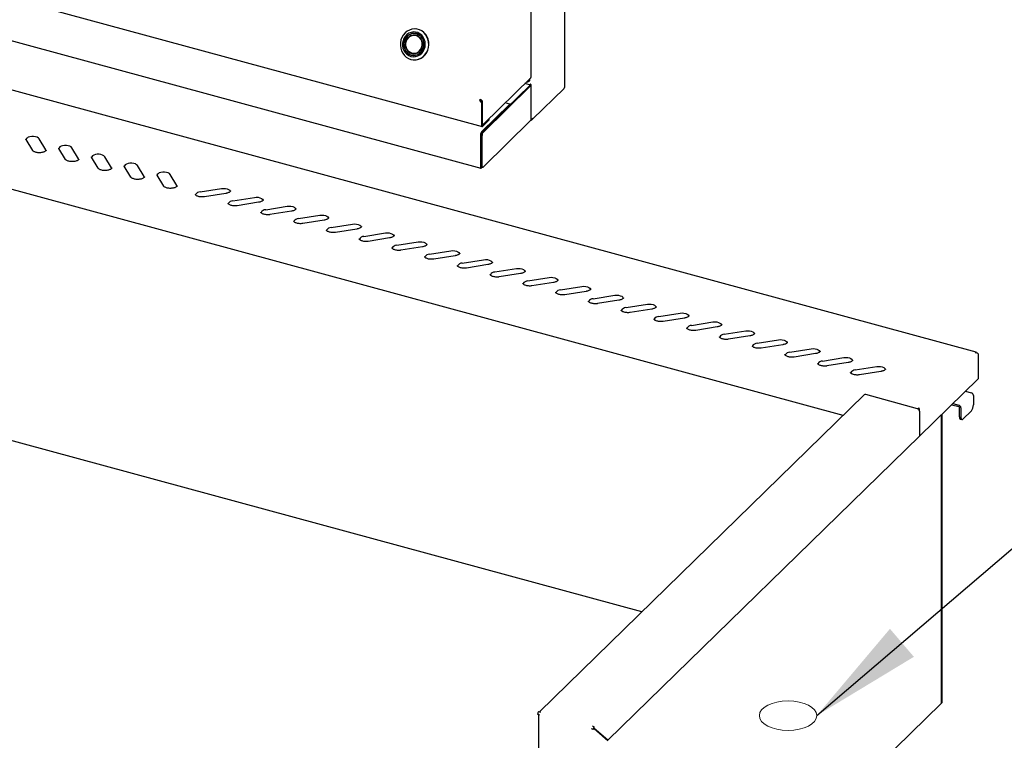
# Model space of a CAD drawing. Header units: inches. Extents: x 33 to 537, y 23 to 447.
# Tile 56 of 68: x 173 to 191, y 108 to 122. Entities that reach past the tile are written whole.
import ezdxf

# ---------------------------------------------------------------- set-up
doc = ezdxf.new("R2010")
doc.units = ezdxf.units.IN
doc.header["$LTSCALE"] = 16
doc.header["$MEASUREMENT"] = 0
doc.layers.add('FORMAT', color=7, linetype='Continuous')
doc.dimstyles.new('SLDDIMSTYLE2', dxfattribs={"dimtxt": 0.18, "dimasz": 2.08, "dimexe": 0, "dimexo": 0.0625, "dimgap": 0, "dimtad": 0, "dimtih": 1, "dimtoh": 1, "dimdec": 0, "dimrnd": 1e-09, "dimzin": 0, "dimdsep": 46, "dimlunit": 5, "dimtxsty": 'Standard', "dimsah": 1, "dimcen": 0.09, "dimadec": 0, "dimazin": 0, "dimtfac": 2.08, "dimtdec": 0, "dimtofl": 0, "dimtmove": 0, "dimatfit": 3, "dimfxl": 0, "dimfrac": 2, "dimtolj": 1, "dimtzin": 0, "dimarcsym": 0})

msp = doc.modelspace()

# ---------------------------------------------------------------- hatches: boundary and pattern name
at = {"layer": 'FORMAT'}
h = msp.add_hatch(dxfattribs=at)
h.set_pattern_fill('ANSI31', color=256, scale=0.6666667, style=0)
edge = h.paths.add_edge_path(flags=0)
edge.add_ellipse((187.284, 108.819), major_axis=(0.532, 0), ratio=0.515038, start_angle=0, end_angle=0)

# ---------------------------------------------------------------- linework, layer by layer
at = {"color": 7, "linetype": 'Continuous', "lineweight": 25}
for p, q in [((154.777, 127.045), (181.604, 119.754)), ((154.797, 126.258), (181.579, 118.979)), ((183.138, 120.493), (183.138, 125.89)), ((190.773, 115.564), (162.975, 123.118)), ((182.513, 120.668), (182.513, 122.283)), ((180.378, 121.566), (180.374, 121.566)), ((180.385, 121.48), (180.355, 121.483)), ((180.403, 121.438), (180.383, 121.444)), ((180.414, 121.434), (180.403, 121.438)), ((188.308, 114.39), (162.895, 121.297)), ((180.321, 121.077), (180.351, 121.075)), ((180.327, 121.077), (180.339, 121.074)), ((180.338, 121.109), (180.346, 121.107)), ((180.355, 121.111), (180.375, 121.113)), ((180.375, 121.113), (180.388, 121.116)), ((180.326, 120.991), (180.33, 120.991)), ((182.508, 120.659), (181.629, 119.8)), ((182.48, 120.631), (182.48, 120.611)), ((182.492, 120.622), (182.492, 120.643)), ((181.6, 119.652), (182.488, 120.519)), ((181.622, 119.646), (182.511, 120.513)), ((182.483, 120.529), (182.398, 120.552)), ((182.435, 120.587), (182.443, 120.585)), ((182.472, 120.591), (182.484, 120.603)), ((182.515, 119.88), (182.515, 120.522)), ((182.538, 119.888), (183.125, 120.46)), ((183.132, 120.479), (183.133, 120.48)), ((181.561, 120.241), (181.574, 120.253)), ((181.596, 120.198), (181.561, 120.241)), ((181.574, 120.253), (181.608, 120.21)), ((181.59, 120.232), (181.609, 120.227)), ((181.592, 119.657), (182.11, 120.163)), ((181.608, 120.21), (181.596, 120.198)), ((181.596, 120.198), (181.596, 119.774)), ((181.608, 120.21), (181.608, 119.786)), ((181.609, 119.817), (181.609, 120.227)), ((182.121, 120.168), (182.03, 120.192)), ((181.737, 119.884), (181.737, 119.906)), ((181.608, 119.798), (181.618, 119.796)), ((181.615, 119.781), (181.732, 119.896)), ((181.615, 119.759), (181.732, 119.874)), ((181.622, 119.003), (182.511, 119.87)), ((181.574, 119.606), (181.574, 118.993)), ((181.58, 119.597), (181.58, 119.025)), ((181.602, 119.591), (181.602, 119.019)), ((173.262, 119.31), (173.139, 119.515)), ((173.506, 119.32), (173.383, 119.525)), ((173.87, 119.144), (173.747, 119.349)), ((174.114, 119.154), (173.991, 119.36)), ((173.511, 119.308), (173.506, 119.32)), ((174.478, 118.979), (174.355, 119.184)), ((174.722, 118.989), (174.599, 119.194)), ((174.119, 119.142), (174.114, 119.154)), ((174.727, 118.977), (174.722, 118.989)), ((175.086, 118.814), (174.963, 119.019)), ((175.33, 118.824), (175.207, 119.029)), ((181.586, 119.006), (181.586, 119.004)), ((181.589, 119.004), (181.611, 118.998)), ((175.335, 118.812), (175.33, 118.824)), ((175.694, 118.649), (175.571, 118.854)), ((175.938, 118.659), (175.815, 118.864)), ((175.943, 118.647), (175.938, 118.659)), ((176.371, 118.541), (176.769, 118.604)), ((176.848, 118.513), (176.45, 118.45)), ((176.979, 118.376), (177.377, 118.439)), ((177.456, 118.348), (177.058, 118.284)), ((177.587, 118.21), (177.985, 118.274)), ((178.064, 118.183), (177.666, 118.119)), ((178.195, 118.045), (178.593, 118.109)), ((178.672, 118.017), (178.274, 117.954)), ((178.803, 117.88), (179.201, 117.943)), ((179.28, 117.852), (178.882, 117.789)), ((179.411, 117.715), (179.809, 117.778)), ((179.888, 117.687), (179.49, 117.623)), ((180.019, 117.549), (180.417, 117.613)), ((180.496, 117.522), (180.098, 117.458)), ((180.627, 117.384), (181.025, 117.448)), ((181.104, 117.356), (180.706, 117.293)), ((181.235, 117.219), (181.633, 117.282)), ((181.712, 117.191), (181.314, 117.128)), ((181.843, 117.054), (182.241, 117.117)), ((182.32, 117.026), (181.922, 116.962)), ((182.451, 116.888), (182.85, 116.952)), ((182.928, 116.86), (182.53, 116.797)), ((183.059, 116.723), (183.458, 116.787)), ((183.537, 116.695), (183.138, 116.632)), ((183.668, 116.558), (184.066, 116.621)), ((184.572, 110.744), (163.448, 116.485)), ((184.145, 116.53), (183.746, 116.467)), ((184.276, 116.393), (184.674, 116.456)), ((184.753, 116.365), (184.355, 116.301)), ((184.884, 116.227), (185.282, 116.291)), ((185.361, 116.199), (184.963, 116.136)), ((185.492, 116.062), (185.89, 116.126)), ((185.969, 116.034), (185.571, 115.971)), ((186.1, 115.897), (186.498, 115.96)), ((186.577, 115.869), (186.179, 115.806)), ((186.708, 115.732), (187.106, 115.795)), ((187.185, 115.704), (186.787, 115.64)), ((187.316, 115.566), (187.714, 115.63)), ((187.793, 115.538), (187.395, 115.475)), ((190.812, 115.536), (190.812, 115.069)), ((187.924, 115.401), (188.322, 115.465)), ((188.401, 115.373), (188.003, 115.31)), ((188.532, 115.236), (188.93, 115.299)), ((189.009, 115.208), (188.611, 115.145)), ((190.812, 115.069), (189.723, 114.006)), ((190.578, 114.841), (190.684, 114.812)), ((188.698, 114.772), (182.671, 108.889)), ((189.688, 114.515), (188.725, 114.777)), ((190.345, 114.613), (190.451, 114.584)), ((190.726, 114.761), (190.726, 114.587)), ((189.706, 114.533), (189.706, 114.511)), ((189.723, 114.473), (189.723, 114.006)), ((190.322, 114.591), (190.451, 114.556)), ((190.463, 114.541), (190.463, 114.367)), ((190.492, 114.533), (190.492, 114.359)), ((190.531, 114.325), (190.687, 114.477)), ((190.124, 114.398), (190.124, 109.043)), ((190.124, 114.398), (190.124, 109.043)), ((190.136, 114.409), (190.136, 109.054)), ((190.48, 114.324), (190.509, 114.316)), ((189.723, 114.006), (183.94, 108.362)), ((190.124, 109.043), (184.242, 103.302)), ((190.124, 109.043), (190.136, 109.054)), ((190.124, 109.043), (190.124, 109.043)), ((182.635, 108.843), (182.669, 108.834)), ((182.649, 108.839), (182.649, 103.049)), ((182.653, 108.894), (182.688, 108.884)), ((183.667, 108.562), (183.633, 108.572)), ((183.685, 108.613), (183.651, 108.622)), ((183.679, 108.574), (183.667, 108.562)), ((183.677, 108.573), (183.685, 108.578)), ((183.686, 108.581), (183.68, 108.583)), ((183.685, 108.578), (183.68, 108.579)), ((183.686, 108.581), (183.684, 108.591)), ((183.685, 108.591), (183.685, 108.613)), ((183.685, 108.578), (183.939, 108.359)), ((183.94, 108.362), (183.686, 108.581)), ((183.94, 108.362), (183.934, 108.364))]:
    msp.add_line(p, q, dxfattribs=at)
at = {"color": 7, "linetype": 'Continuous', "lineweight": 25, "flags": 128}
for points in [[(180.283, 120.999), (180.33, 120.991), (180.377, 120.992), (180.423, 121.003), (180.467, 121.022), (180.508, 121.05), (180.543, 121.085), (180.572, 121.126), (180.594, 121.172), (180.608, 121.222), (180.614, 121.273), (180.611, 121.325), (180.6, 121.375), (180.581, 121.422), (180.555, 121.465), (180.522, 121.501), (180.483, 121.53), (180.44, 121.552), (180.394, 121.564), (180.347, 121.567), (180.3, 121.561), (180.255, 121.546), (180.212, 121.523), (180.174, 121.491), (180.142, 121.453), (180.116, 121.409), (180.098, 121.361), (180.088, 121.31), (180.087, 121.258), (180.093, 121.207), (180.109, 121.158), (180.131, 121.114), (180.161, 121.074), (180.197, 121.041), (180.238, 121.016), (180.283, 120.999)], [(180.33, 120.991), (180.333, 120.991), (180.381, 120.992), (180.427, 121.002), (180.471, 121.022), (180.512, 121.05), (180.547, 121.085), (180.576, 121.126), (180.598, 121.172), (180.612, 121.222), (180.618, 121.273), (180.615, 121.325), (180.604, 121.375), (180.585, 121.422), (180.559, 121.464), (180.525, 121.501), (180.487, 121.53), (180.444, 121.551), (180.398, 121.564), (180.378, 121.566)], [(180.284, 121.056), (180.326, 121.049), (180.369, 121.052), (180.41, 121.064), (180.449, 121.085), (180.483, 121.114), (180.511, 121.15), (180.532, 121.191), (180.545, 121.236), (180.549, 121.282), (180.545, 121.329), (180.532, 121.373), (180.512, 121.414), (180.484, 121.449), (180.45, 121.477), (180.412, 121.497), (180.371, 121.508), (180.328, 121.51), (180.286, 121.502), (180.246, 121.486), (180.21, 121.461), (180.179, 121.428), (180.154, 121.39), (180.137, 121.347), (180.128, 121.301), (180.128, 121.254), (180.136, 121.208), (180.153, 121.166), (180.177, 121.128), (180.208, 121.096), (180.244, 121.072), (180.284, 121.056)], [(180.29, 121.08), (180.33, 121.074), (180.371, 121.078), (180.41, 121.091), (180.446, 121.113), (180.476, 121.142), (180.501, 121.179), (180.517, 121.22), (180.526, 121.263), (180.525, 121.308), (180.516, 121.351), (180.498, 121.391), (180.473, 121.426), (180.442, 121.453), (180.406, 121.473), (180.366, 121.484), (180.325, 121.485), (180.285, 121.477), (180.248, 121.459), (180.214, 121.433), (180.187, 121.4), (180.166, 121.361), (180.153, 121.318), (180.15, 121.274), (180.154, 121.23), (180.168, 121.188), (180.189, 121.151), (180.218, 121.119), (180.252, 121.095), (180.29, 121.08)], [(180.291, 121.082), (180.33, 121.077), (180.37, 121.08), (180.409, 121.093), (180.444, 121.115), (180.475, 121.144), (180.499, 121.18), (180.515, 121.22), (180.523, 121.263), (180.523, 121.307), (180.514, 121.35), (180.496, 121.389), (180.471, 121.424), (180.44, 121.451), (180.405, 121.471), (180.366, 121.481), (180.326, 121.482), (180.286, 121.474), (180.249, 121.457), (180.216, 121.431), (180.188, 121.398), (180.168, 121.36), (180.156, 121.318), (180.152, 121.274), (180.157, 121.231), (180.17, 121.189), (180.191, 121.152), (180.219, 121.121), (180.253, 121.098), (180.291, 121.082)], [(180.297, 121.111), (180.334, 121.106), (180.371, 121.11), (180.406, 121.124), (180.437, 121.146), (180.463, 121.175), (180.482, 121.209), (180.494, 121.248), (180.497, 121.288), (180.491, 121.328), (180.478, 121.365), (180.456, 121.398), (180.429, 121.424), (180.396, 121.443), (180.36, 121.452), (180.324, 121.453), (180.287, 121.444), (180.254, 121.426), (180.225, 121.4), (180.202, 121.368), (180.187, 121.331), (180.18, 121.292), (180.181, 121.251), (180.19, 121.213), (180.208, 121.177), (180.233, 121.148), (180.263, 121.125), (180.297, 121.111)], [(180.378, 121.445), (180.412, 121.431), (180.442, 121.409), (180.466, 121.38), (180.483, 121.346), (180.493, 121.308), (180.494, 121.268), (180.487, 121.229), (180.472, 121.193), (180.449, 121.162), (180.421, 121.136), (180.388, 121.119), (180.353, 121.11), (180.317, 121.111), (180.282, 121.12), (180.25, 121.138), (180.223, 121.164), (180.202, 121.196), (180.188, 121.233), (180.183, 121.272), (180.186, 121.311), (180.197, 121.349), (180.216, 121.383), (180.241, 121.411), (180.272, 121.433), (180.306, 121.446), (180.343, 121.45), (180.378, 121.445)], [(180.299, 121.116), (180.335, 121.111), (180.373, 121.116), (180.408, 121.13), (180.439, 121.153), (180.464, 121.184), (180.482, 121.22), (180.491, 121.259), (180.492, 121.3), (180.484, 121.34), (180.467, 121.376), (180.442, 121.406), (180.412, 121.429), (180.377, 121.444), (180.341, 121.449), (180.303, 121.444), (180.268, 121.43), (180.237, 121.407), (180.212, 121.376), (180.194, 121.34), (180.185, 121.3), (180.184, 121.26), (180.192, 121.22), (180.209, 121.184), (180.234, 121.153), (180.264, 121.13), (180.299, 121.116)], [(180.374, 121.483), (180.363, 121.482), (180.362, 121.482)], [(180.377, 121.449), (180.372, 121.449), (180.367, 121.448)], [(182.488, 120.519), (182.489, 120.521), (182.49, 120.522), (182.49, 120.523), (182.489, 120.525), (182.488, 120.526), (182.487, 120.527), (182.485, 120.528), (182.483, 120.529)], [(182.511, 120.513), (182.514, 120.517), (182.515, 120.521), (182.515, 120.525), (182.514, 120.528), (182.511, 120.532), (182.506, 120.535), (182.501, 120.538), (182.496, 120.54)], [(182.125, 120.164), (182.123, 120.166), (182.12, 120.168), (182.117, 120.168), (182.114, 120.166), (182.11, 120.163)], [(181.596, 119.774), (181.597, 119.768), (181.598, 119.763), (181.599, 119.759), (181.602, 119.756), (181.604, 119.754), (181.607, 119.754), (181.611, 119.756), (181.615, 119.759)], [(181.608, 119.786), (181.608, 119.784), (181.609, 119.782), (181.609, 119.781), (181.61, 119.78), (181.611, 119.779), (181.612, 119.779), (181.613, 119.78), (181.615, 119.781)], [(181.629, 119.8), (181.625, 119.797), (181.621, 119.796), (181.618, 119.796), (181.615, 119.797), (181.612, 119.8), (181.611, 119.805), (181.61, 119.81), (181.609, 119.817)], [(173.383, 119.525), (173.367, 119.541), (173.344, 119.555), (173.313, 119.565), (173.279, 119.57), (173.244, 119.569), (173.21, 119.564), (173.18, 119.554), (173.157, 119.54), (173.143, 119.523), (173.139, 119.514)], [(173.991, 119.36), (173.975, 119.376), (173.952, 119.39), (173.921, 119.399), (173.887, 119.404), (173.852, 119.404), (173.818, 119.399), (173.788, 119.389), (173.765, 119.375), (173.751, 119.358), (173.747, 119.349)], [(174.599, 119.194), (174.583, 119.211), (174.56, 119.225), (174.53, 119.234), (174.495, 119.239), (174.46, 119.239), (174.426, 119.233), (174.396, 119.223), (174.373, 119.209), (174.359, 119.193), (174.355, 119.183)], [(175.207, 119.029), (175.191, 119.046), (175.168, 119.059), (175.138, 119.069), (175.103, 119.074), (175.068, 119.074), (175.034, 119.068), (175.004, 119.058), (174.981, 119.044), (174.967, 119.027), (174.963, 119.018)], [(181.574, 118.993), (181.575, 118.985), (181.577, 118.98), (181.581, 118.979), (181.586, 118.982), (181.591, 118.988), (181.595, 118.997), (181.596, 119.002)], [(181.586, 119.004), (181.586, 119.004), (181.586, 119.004), (181.586, 119.004), (181.586, 119.004), (181.586, 119.004), (181.587, 119.004), (181.587, 119.005), (181.587, 119.005)], [(181.602, 119.019), (181.603, 119.013), (181.604, 119.007), (181.606, 119.003), (181.608, 119), (181.611, 118.998), (181.614, 118.998), (181.618, 119), (181.622, 119.003)], [(175.815, 118.864), (175.799, 118.88), (175.776, 118.894), (175.746, 118.904), (175.711, 118.909), (175.676, 118.908), (175.642, 118.903), (175.612, 118.893), (175.589, 118.879), (175.575, 118.862), (175.571, 118.853)], [(176.769, 118.604), (176.804, 118.607), (176.84, 118.605), (176.872, 118.598), (176.899, 118.586), (176.919, 118.57), (176.93, 118.553), (176.931, 118.549)], [(177.377, 118.439), (177.412, 118.442), (177.448, 118.44), (177.48, 118.432), (177.507, 118.42), (177.527, 118.405), (177.538, 118.388), (177.539, 118.384)], [(177.985, 118.274), (178.02, 118.277), (178.056, 118.274), (178.088, 118.267), (178.115, 118.255), (178.135, 118.24), (178.146, 118.222), (178.147, 118.218)], [(178.593, 118.109), (178.628, 118.111), (178.664, 118.109), (178.696, 118.102), (178.723, 118.09), (178.743, 118.075), (178.754, 118.057), (178.755, 118.053)], [(179.201, 117.943), (179.236, 117.946), (179.272, 117.944), (179.304, 117.937), (179.332, 117.925), (179.351, 117.909), (179.362, 117.892), (179.363, 117.888)], [(179.809, 117.778), (179.844, 117.781), (179.88, 117.779), (179.912, 117.771), (179.94, 117.759), (179.959, 117.744), (179.97, 117.727), (179.971, 117.723)], [(180.417, 117.613), (180.453, 117.616), (180.488, 117.613), (180.52, 117.606), (180.548, 117.594), (180.567, 117.579), (180.578, 117.561), (180.579, 117.557)], [(181.025, 117.448), (181.061, 117.45), (181.096, 117.448), (181.128, 117.441), (181.156, 117.429), (181.175, 117.414), (181.186, 117.396), (181.187, 117.392)], [(181.633, 117.282), (181.669, 117.285), (181.704, 117.283), (181.736, 117.276), (181.764, 117.264), (181.783, 117.248), (181.794, 117.231), (181.795, 117.227)], [(182.241, 117.117), (182.277, 117.12), (182.312, 117.118), (182.344, 117.11), (182.372, 117.098), (182.391, 117.083), (182.402, 117.066), (182.403, 117.062)], [(182.85, 116.952), (182.885, 116.955), (182.92, 116.952), (182.953, 116.945), (182.98, 116.933), (182.999, 116.918), (183.01, 116.9), (183.011, 116.896)], [(183.458, 116.787), (183.493, 116.789), (183.528, 116.787), (183.561, 116.78), (183.588, 116.768), (183.607, 116.753), (183.618, 116.735), (183.619, 116.731)], [(184.066, 116.621), (184.101, 116.624), (184.136, 116.622), (184.169, 116.614), (184.196, 116.603), (184.215, 116.587), (184.226, 116.57), (184.227, 116.566)], [(184.674, 116.456), (184.709, 116.459), (184.744, 116.457), (184.777, 116.449), (184.804, 116.437), (184.824, 116.422), (184.834, 116.405), (184.835, 116.401)], [(185.282, 116.291), (185.317, 116.294), (185.352, 116.291), (185.385, 116.284), (185.412, 116.272), (185.432, 116.257), (185.442, 116.239), (185.443, 116.235)], [(185.89, 116.126), (185.925, 116.128), (185.96, 116.126), (185.993, 116.119), (186.02, 116.107), (186.04, 116.092), (186.05, 116.074), (186.051, 116.07)], [(186.498, 115.96), (186.533, 115.963), (186.568, 115.961), (186.601, 115.953), (186.628, 115.942), (186.648, 115.926), (186.658, 115.909), (186.659, 115.905)], [(187.106, 115.795), (187.141, 115.798), (187.176, 115.796), (187.209, 115.788), (187.236, 115.776), (187.256, 115.761), (187.266, 115.744), (187.267, 115.74)], [(187.714, 115.63), (187.749, 115.633), (187.784, 115.63), (187.817, 115.623), (187.844, 115.611), (187.864, 115.596), (187.874, 115.578), (187.875, 115.574)], [(188.322, 115.465), (188.357, 115.467), (188.392, 115.465), (188.425, 115.458), (188.452, 115.446), (188.472, 115.431), (188.482, 115.413), (188.483, 115.409)], [(188.93, 115.299), (188.965, 115.302), (189, 115.3), (189.033, 115.292), (189.06, 115.281), (189.08, 115.265), (189.09, 115.248), (189.091, 115.244)], [(190.492, 114.359), (190.493, 114.346), (190.495, 114.334), (190.499, 114.326), (190.504, 114.32), (190.51, 114.316), (190.516, 114.316), (190.524, 114.319), (190.531, 114.325)]]:
    msp.add_lwpolyline(points, dxfattribs=at)
at = {"color": 7, "linetype": 'Continuous', "lineweight": 25}
for centre, radius, start, end in [((182.5, 120.669), 0.0131, 310.6401, 357.9992), ((182.452, 120.61), 0.0271, 248.8612, 0.9227), ((182.465, 120.621), 0.0269, 315.3504, 1.9119), ((183.107, 120.478), 0.025, 315.354, 1.9143), ((181.645, 120.24), 0.0838, 166.0714, 179.3734), ((181.723, 119.906), 0.0138, 310.627, 358.0051), ((181.723, 119.884), 0.0138, 310.627, 358.0051), ((182.503, 119.88), 0.0128, 310.6469, 357.9793), ((181.653, 119.607), 0.0791, 140.5129, 180.3433), ((181.665, 119.597), 0.0852, 140.5124, 180.3442), ((181.688, 119.591), 0.0852, 140.5124, 180.3442), ((181.601, 119.022), 0.0213, 169.3476, 234.3778), ((176.374, 118.437), 0.104, 91.5947, 148.2552), ((176.982, 118.271), 0.104, 91.5948, 148.2552), ((177.59, 118.106), 0.104, 91.5947, 148.2552), ((178.198, 117.941), 0.104, 91.5948, 148.2551), ((178.806, 117.776), 0.104, 91.5946, 148.2553), ((179.414, 117.61), 0.104, 91.5949, 148.255), ((180.022, 117.445), 0.104, 91.5947, 148.2552), ((180.63, 117.28), 0.104, 91.5947, 148.2552), ((181.238, 117.115), 0.104, 91.5947, 148.2554), ((181.846, 116.949), 0.104, 91.5949, 148.255), ((182.454, 116.784), 0.104, 91.5938, 148.2561), ((183.062, 116.619), 0.104, 91.5949, 148.255), ((183.67, 116.454), 0.104, 91.5949, 148.255), ((184.278, 116.288), 0.104, 91.5949, 148.255), ((184.886, 116.123), 0.104, 91.5949, 148.255), ((185.495, 115.958), 0.104, 91.5945, 148.2554), ((186.103, 115.793), 0.104, 91.5949, 148.255), ((186.711, 115.627), 0.104, 91.5949, 148.255), ((187.319, 115.462), 0.104, 91.5949, 148.255), ((187.927, 115.297), 0.104, 91.5953, 148.254), ((188.535, 115.132), 0.104, 91.5953, 148.254), ((190.669, 114.758), 0.0567, 3.3909, 74.3345), ((188.716, 114.751), 0.0277, 71.5857, 131.319), ((189.676, 114.47), 0.047, 3.3915, 74.3338), ((190.436, 114.53), 0.0567, 3.3909, 74.3345), ((190.447, 114.54), 0.0162, 3.3956, 74.3297), ((190.555, 114.586), 0.17, 320.513, 0.3436), ((190.505, 114.359), 0.0426, 169.3513, 234.3753), ((182.714, 108.843), 0.0791, 140.512, 180.3441), ((183.746, 108.563), 0.0791, 140.512, 180.3441), ((183.706, 108.574), 0.0273, 140.513, 180.3441)]:
    msp.add_arc(centre, radius, start, end, dxfattribs=at)
for points, knots in [([(183.137, 120.493), (183.137, 120.492), (183.138, 120.488), (183.135, 120.484), (183.133, 120.48)], [0, 0, 0, 0, 0.190427, 1, 1, 1, 1]), ([(181.609, 120.227), (181.607, 120.229), (181.604, 120.233), (181.594, 120.24), (181.582, 120.248), (181.571, 120.255), (181.566, 120.259), (181.564, 120.26)], [0, 0, 0, 0, 0.201808, 0.431037, 0.660288, 0.88953, 1, 1, 1, 1]), ([(181.584, 120.24), (181.584, 120.24), (181.583, 120.243), (181.581, 120.247), (181.579, 120.25), (181.579, 120.251)], [0, 0, 0, 0, 0.157195, 0.906353, 1, 1, 1, 1]), ([(182.547, 119.908), (182.544, 119.905), (182.538, 119.899), (182.526, 119.894), (182.518, 119.892), (182.515, 119.892)], [0, 0, 0, 0, 0.386427, 0.77286, 1, 1, 1, 1]), ([(182.515, 119.879), (182.517, 119.879), (182.525, 119.879), (182.535, 119.884), (182.544, 119.894), (182.546, 119.903), (182.547, 119.908)], [0, 0, 0, 0, 0.141505, 0.427661, 0.713833, 1, 1, 1, 1]), ([(173.139, 119.515), (173.138, 119.516), (173.137, 119.518), (173.137, 119.52), (173.137, 119.521)], [0, 0, 0, 0, 0.476413, 1, 1, 1, 1]), ([(173.747, 119.349), (173.746, 119.351), (173.745, 119.353), (173.745, 119.355), (173.745, 119.355)], [0, 0, 0, 0, 0.476411, 1, 1, 1, 1]), ([(173.513, 119.316), (173.513, 119.316), (173.513, 119.314), (173.512, 119.31), (173.504, 119.301), (173.489, 119.29), (173.467, 119.28), (173.439, 119.272), (173.408, 119.268), (173.375, 119.267), (173.343, 119.27), (173.313, 119.277), (173.289, 119.287), (173.272, 119.298), (173.264, 119.306), (173.262, 119.309), (173.262, 119.31)], [0, 0, 0, 0, 0.006604, 0.088575, 0.163688, 0.243806, 0.323663, 0.405131, 0.488283, 0.572435, 0.656837, 0.740551, 0.822785, 0.902914, 0.978108, 1, 1, 1, 1]), ([(174.355, 119.184), (174.354, 119.185), (174.353, 119.188), (174.353, 119.189), (174.353, 119.19)], [0, 0, 0, 0, 0.476411, 1, 1, 1, 1]), ([(174.121, 119.151), (174.121, 119.15), (174.121, 119.149), (174.12, 119.145), (174.112, 119.135), (174.097, 119.125), (174.075, 119.115), (174.047, 119.107), (174.016, 119.103), (173.983, 119.102), (173.951, 119.105), (173.921, 119.112), (173.897, 119.122), (173.88, 119.133), (173.872, 119.14), (173.87, 119.144), (173.87, 119.144)], [0, 0, 0, 0, 0.0066042, 0.0885752, 0.1636882, 0.2438059, 0.3236631, 0.4051316, 0.4882826, 0.5724355, 0.6568371, 0.7405509, 0.8227857, 0.9029143, 0.978108, 1, 1, 1, 1]), ([(174.729, 118.985), (174.729, 118.985), (174.729, 118.984), (174.728, 118.98), (174.72, 118.97), (174.705, 118.959), (174.683, 118.949), (174.655, 118.942), (174.624, 118.937), (174.591, 118.937), (174.559, 118.94), (174.529, 118.947), (174.505, 118.956), (174.488, 118.967), (174.48, 118.975), (174.478, 118.978), (174.478, 118.979)], [0, 0, 0, 0, 0.006604, 0.088575, 0.163688, 0.243806, 0.323663, 0.405132, 0.488283, 0.572435, 0.656837, 0.740551, 0.822786, 0.902915, 0.978108, 1, 1, 1, 1]), ([(174.963, 119.019), (174.962, 119.02), (174.961, 119.023), (174.961, 119.024), (174.961, 119.025)], [0, 0, 0, 0, 0.476412, 1, 1, 1, 1]), ([(175.337, 118.82), (175.337, 118.82), (175.337, 118.818), (175.336, 118.815), (175.328, 118.805), (175.313, 118.794), (175.291, 118.784), (175.263, 118.776), (175.232, 118.772), (175.199, 118.771), (175.167, 118.775), (175.137, 118.782), (175.113, 118.791), (175.096, 118.802), (175.089, 118.81), (175.086, 118.813), (175.086, 118.814)], [0, 0, 0, 0, 0.006604, 0.088575, 0.163688, 0.243806, 0.323663, 0.405132, 0.488283, 0.572436, 0.656837, 0.740551, 0.822786, 0.902915, 0.978108, 1, 1, 1, 1]), ([(175.571, 118.854), (175.57, 118.855), (175.569, 118.857), (175.569, 118.859), (175.569, 118.86)], [0, 0, 0, 0, 0.476412, 1, 1, 1, 1]), ([(175.945, 118.655), (175.945, 118.655), (175.945, 118.653), (175.944, 118.649), (175.936, 118.64), (175.921, 118.629), (175.899, 118.619), (175.871, 118.611), (175.84, 118.607), (175.807, 118.606), (175.775, 118.609), (175.745, 118.616), (175.721, 118.626), (175.704, 118.637), (175.697, 118.645), (175.694, 118.648), (175.694, 118.649)], [0, 0, 0, 0, 0.0066042, 0.0885752, 0.1636882, 0.2438059, 0.323663, 0.4051316, 0.4882827, 0.5724354, 0.656837, 0.7405507, 0.8227856, 0.9029146, 0.9781079, 1, 1, 1, 1]), ([(176.45, 118.45), (176.445, 118.449), (176.429, 118.447), (176.401, 118.446), (176.368, 118.449), (176.338, 118.455), (176.313, 118.464), (176.295, 118.475), (176.285, 118.486), (176.282, 118.492), (176.282, 118.494), (176.282, 118.494)], [0, 0, 0, 0, 0.066484, 0.195171, 0.324307, 0.452575, 0.578721, 0.701731, 0.821707, 0.942222, 1, 1, 1, 1]), ([(176.933, 118.558), (176.933, 118.558), (176.933, 118.556), (176.931, 118.552), (176.923, 118.542), (176.908, 118.532), (176.885, 118.522), (176.864, 118.516), (176.851, 118.514), (176.848, 118.513)], [0, 0, 0, 0, 0.023527, 0.209127, 0.382574, 0.56754, 0.752295, 0.940895, 1, 1, 1, 1]), ([(177.058, 118.284), (177.053, 118.284), (177.037, 118.281), (177.009, 118.281), (176.976, 118.283), (176.946, 118.29), (176.921, 118.299), (176.903, 118.31), (176.893, 118.321), (176.89, 118.327), (176.89, 118.329), (176.89, 118.329)], [0, 0, 0, 0, 0.066484, 0.195171, 0.324307, 0.452575, 0.578721, 0.701731, 0.821707, 0.942222, 1, 1, 1, 1]), ([(177.541, 118.393), (177.541, 118.392), (177.541, 118.391), (177.539, 118.387), (177.531, 118.377), (177.516, 118.366), (177.494, 118.356), (177.472, 118.351), (177.459, 118.348), (177.456, 118.348)], [0, 0, 0, 0, 0.023528, 0.209127, 0.382574, 0.56754, 0.752295, 0.940895, 1, 1, 1, 1]), ([(177.666, 118.119), (177.661, 118.118), (177.645, 118.116), (177.617, 118.115), (177.584, 118.118), (177.554, 118.125), (177.529, 118.134), (177.511, 118.145), (177.501, 118.155), (177.498, 118.161), (177.498, 118.163), (177.498, 118.164)], [0, 0, 0, 0, 0.0664838, 0.195171, 0.3243071, 0.4525754, 0.5787217, 0.7017306, 0.8217074, 0.9422224, 1, 1, 1, 1]), ([(178.149, 118.227), (178.149, 118.227), (178.149, 118.226), (178.147, 118.222), (178.139, 118.212), (178.124, 118.201), (178.102, 118.191), (178.08, 118.185), (178.067, 118.183), (178.064, 118.183)], [0, 0, 0, 0, 0.0235278, 0.2091271, 0.3825735, 0.5675399, 0.7522947, 0.9408952, 1, 1, 1, 1]), ([(178.274, 117.954), (178.269, 117.953), (178.253, 117.951), (178.225, 117.95), (178.192, 117.953), (178.162, 117.959), (178.137, 117.969), (178.119, 117.98), (178.109, 117.99), (178.106, 117.996), (178.106, 117.998), (178.106, 117.999)], [0, 0, 0, 0, 0.066484, 0.195171, 0.324307, 0.452575, 0.578722, 0.70173, 0.821707, 0.942222, 1, 1, 1, 1]), ([(178.757, 118.062), (178.757, 118.062), (178.757, 118.06), (178.755, 118.056), (178.748, 118.047), (178.732, 118.036), (178.71, 118.026), (178.688, 118.02), (178.675, 118.018), (178.672, 118.017)], [0, 0, 0, 0, 0.023527, 0.209127, 0.382574, 0.56754, 0.752295, 0.940895, 1, 1, 1, 1]), ([(179.365, 117.897), (179.365, 117.897), (179.365, 117.895), (179.363, 117.891), (179.356, 117.881), (179.34, 117.871), (179.318, 117.861), (179.296, 117.855), (179.283, 117.853), (179.28, 117.852)], [0, 0, 0, 0, 0.0235278, 0.2091273, 0.3825739, 0.5675404, 0.7522951, 0.9408952, 1, 1, 1, 1]), ([(178.882, 117.789), (178.877, 117.788), (178.861, 117.786), (178.833, 117.785), (178.8, 117.788), (178.77, 117.794), (178.745, 117.803), (178.727, 117.814), (178.717, 117.825), (178.714, 117.831), (178.714, 117.833), (178.714, 117.833)], [0, 0, 0, 0, 0.066484, 0.195172, 0.324308, 0.452575, 0.578721, 0.701731, 0.821708, 0.942222, 1, 1, 1, 1]), ([(179.973, 117.732), (179.973, 117.731), (179.973, 117.73), (179.971, 117.726), (179.964, 117.716), (179.948, 117.705), (179.926, 117.695), (179.904, 117.69), (179.891, 117.687), (179.888, 117.687)], [0, 0, 0, 0, 0.023528, 0.209127, 0.382574, 0.567541, 0.752295, 0.940897, 1, 1, 1, 1]), ([(179.49, 117.623), (179.485, 117.623), (179.469, 117.62), (179.441, 117.62), (179.408, 117.622), (179.379, 117.629), (179.354, 117.638), (179.335, 117.649), (179.325, 117.66), (179.322, 117.666), (179.322, 117.668), (179.322, 117.668)], [0, 0, 0, 0, 0.066483, 0.195172, 0.324307, 0.452575, 0.578722, 0.701731, 0.821708, 0.942222, 1, 1, 1, 1]), ([(180.581, 117.566), (180.581, 117.566), (180.581, 117.565), (180.579, 117.561), (180.572, 117.551), (180.556, 117.54), (180.534, 117.53), (180.513, 117.524), (180.499, 117.522), (180.496, 117.522)], [0, 0, 0, 0, 0.023528, 0.209126, 0.382573, 0.56754, 0.752294, 0.940895, 1, 1, 1, 1]), ([(180.098, 117.458), (180.093, 117.457), (180.077, 117.455), (180.049, 117.454), (180.016, 117.457), (179.987, 117.464), (179.962, 117.473), (179.943, 117.484), (179.933, 117.494), (179.93, 117.5), (179.93, 117.502), (179.93, 117.503)], [0, 0, 0, 0, 0.066484, 0.195171, 0.324307, 0.452575, 0.578721, 0.70173, 0.821707, 0.942222, 1, 1, 1, 1]), ([(181.189, 117.401), (181.189, 117.401), (181.189, 117.399), (181.187, 117.395), (181.18, 117.386), (181.164, 117.375), (181.142, 117.365), (181.121, 117.359), (181.107, 117.357), (181.104, 117.356)], [0, 0, 0, 0, 0.023527, 0.209126, 0.382573, 0.56754, 0.752295, 0.940895, 1, 1, 1, 1]), ([(180.706, 117.293), (180.701, 117.292), (180.685, 117.29), (180.657, 117.289), (180.625, 117.292), (180.595, 117.298), (180.57, 117.308), (180.551, 117.319), (180.541, 117.329), (180.538, 117.335), (180.538, 117.337), (180.538, 117.338)], [0, 0, 0, 0, 0.066484, 0.195171, 0.324307, 0.452575, 0.578721, 0.70173, 0.821707, 0.942222, 1, 1, 1, 1]), ([(181.314, 117.128), (181.309, 117.127), (181.293, 117.125), (181.265, 117.124), (181.233, 117.127), (181.203, 117.133), (181.178, 117.142), (181.159, 117.153), (181.149, 117.164), (181.146, 117.17), (181.146, 117.172), (181.146, 117.172)], [0, 0, 0, 0, 0.066483, 0.195171, 0.324307, 0.452574, 0.578721, 0.701731, 0.821707, 0.942222, 1, 1, 1, 1]), ([(181.797, 117.236), (181.797, 117.236), (181.797, 117.234), (181.795, 117.23), (181.788, 117.22), (181.772, 117.209), (181.75, 117.2), (181.729, 117.194), (181.716, 117.192), (181.712, 117.191)], [0, 0, 0, 0, 0.023528, 0.209127, 0.382574, 0.56754, 0.752295, 0.940895, 1, 1, 1, 1]), ([(181.922, 116.962), (181.917, 116.962), (181.901, 116.959), (181.873, 116.959), (181.841, 116.961), (181.811, 116.968), (181.786, 116.977), (181.767, 116.988), (181.757, 116.999), (181.754, 117.005), (181.754, 117.007), (181.754, 117.007)], [0, 0, 0, 0, 0.066485, 0.195171, 0.324308, 0.452576, 0.578722, 0.701731, 0.821707, 0.942222, 1, 1, 1, 1]), ([(182.405, 117.071), (182.405, 117.07), (182.405, 117.069), (182.404, 117.065), (182.396, 117.055), (182.38, 117.044), (182.358, 117.034), (182.337, 117.029), (182.324, 117.026), (182.32, 117.026)], [0, 0, 0, 0, 0.023526, 0.209126, 0.382573, 0.56754, 0.752294, 0.940895, 1, 1, 1, 1]), ([(182.53, 116.797), (182.525, 116.796), (182.509, 116.794), (182.481, 116.793), (182.449, 116.796), (182.419, 116.803), (182.394, 116.812), (182.375, 116.823), (182.365, 116.833), (182.362, 116.839), (182.362, 116.841), (182.362, 116.842)], [0, 0, 0, 0, 0.066483, 0.195172, 0.324307, 0.452576, 0.578722, 0.701729, 0.821707, 0.942223, 1, 1, 1, 1]), ([(183.013, 116.905), (183.013, 116.905), (183.013, 116.904), (183.012, 116.9), (183.004, 116.89), (182.988, 116.879), (182.966, 116.869), (182.945, 116.863), (182.932, 116.861), (182.928, 116.86)], [0, 0, 0, 0, 0.0235277, 0.209126, 0.3825732, 0.5675394, 0.7522944, 0.9408953, 1, 1, 1, 1]), ([(183.138, 116.632), (183.133, 116.631), (183.117, 116.629), (183.089, 116.628), (183.057, 116.631), (183.027, 116.637), (183.002, 116.647), (182.983, 116.658), (182.973, 116.668), (182.97, 116.674), (182.97, 116.676), (182.97, 116.677)], [0, 0, 0, 0, 0.066483, 0.195169, 0.324308, 0.452576, 0.578722, 0.70173, 0.821707, 0.942222, 1, 1, 1, 1]), ([(183.621, 116.74), (183.621, 116.74), (183.621, 116.738), (183.62, 116.734), (183.612, 116.725), (183.596, 116.714), (183.574, 116.704), (183.553, 116.698), (183.54, 116.696), (183.537, 116.695)], [0, 0, 0, 0, 0.0235278, 0.2091281, 0.3825746, 0.5675411, 0.7522964, 0.9408952, 1, 1, 1, 1]), ([(183.746, 116.467), (183.741, 116.466), (183.725, 116.464), (183.697, 116.463), (183.665, 116.466), (183.635, 116.472), (183.61, 116.481), (183.591, 116.492), (183.581, 116.503), (183.578, 116.509), (183.578, 116.511), (183.578, 116.511)], [0, 0, 0, 0, 0.0664833, 0.1951717, 0.3243071, 0.4525754, 0.5787217, 0.7017319, 0.821707, 0.942223, 1, 1, 1, 1]), ([(184.229, 116.575), (184.229, 116.575), (184.229, 116.573), (184.228, 116.569), (184.22, 116.559), (184.204, 116.548), (184.182, 116.539), (184.161, 116.533), (184.148, 116.531), (184.145, 116.53)], [0, 0, 0, 0, 0.0235278, 0.2091265, 0.3825731, 0.5675397, 0.7522938, 0.9408951, 1, 1, 1, 1]), ([(184.355, 116.301), (184.349, 116.301), (184.333, 116.298), (184.305, 116.298), (184.273, 116.3), (184.243, 116.307), (184.218, 116.316), (184.2, 116.327), (184.189, 116.338), (184.186, 116.344), (184.186, 116.346), (184.186, 116.346)], [0, 0, 0, 0, 0.066483, 0.195172, 0.324307, 0.452576, 0.578722, 0.70173, 0.821707, 0.942222, 1, 1, 1, 1]), ([(184.837, 116.41), (184.837, 116.409), (184.837, 116.408), (184.836, 116.404), (184.828, 116.394), (184.812, 116.383), (184.79, 116.373), (184.769, 116.368), (184.756, 116.365), (184.753, 116.365)], [0, 0, 0, 0, 0.023528, 0.209128, 0.382574, 0.56754, 0.752295, 0.940895, 1, 1, 1, 1]), ([(185.445, 116.244), (185.445, 116.244), (185.445, 116.243), (185.444, 116.239), (185.436, 116.229), (185.42, 116.218), (185.398, 116.208), (185.377, 116.202), (185.364, 116.2), (185.361, 116.199)], [0, 0, 0, 0, 0.023526, 0.209126, 0.382573, 0.56754, 0.752294, 0.940895, 1, 1, 1, 1]), ([(184.963, 116.136), (184.957, 116.135), (184.941, 116.133), (184.913, 116.132), (184.881, 116.135), (184.851, 116.142), (184.826, 116.151), (184.808, 116.162), (184.797, 116.172), (184.794, 116.178), (184.794, 116.18), (184.794, 116.181)], [0, 0, 0, 0, 0.066485, 0.195171, 0.324306, 0.452574, 0.57872, 0.70173, 0.821708, 0.942222, 1, 1, 1, 1]), ([(186.053, 116.079), (186.053, 116.079), (186.053, 116.077), (186.052, 116.073), (186.044, 116.064), (186.029, 116.053), (186.006, 116.043), (185.985, 116.037), (185.972, 116.035), (185.969, 116.034)], [0, 0, 0, 0, 0.0235277, 0.209126, 0.3825732, 0.5675394, 0.7522944, 0.9408953, 1, 1, 1, 1]), ([(185.571, 115.971), (185.565, 115.97), (185.549, 115.968), (185.521, 115.967), (185.489, 115.97), (185.459, 115.976), (185.434, 115.986), (185.416, 115.997), (185.405, 116.007), (185.402, 116.013), (185.402, 116.015), (185.402, 116.016)], [0, 0, 0, 0, 0.066483, 0.195172, 0.324307, 0.452576, 0.578722, 0.701729, 0.821707, 0.942223, 1, 1, 1, 1]), ([(186.661, 115.914), (186.661, 115.914), (186.661, 115.912), (186.66, 115.908), (186.652, 115.898), (186.637, 115.887), (186.614, 115.878), (186.593, 115.872), (186.58, 115.87), (186.577, 115.869)], [0, 0, 0, 0, 0.0235278, 0.2091281, 0.3825746, 0.5675411, 0.7522964, 0.9408952, 1, 1, 1, 1]), ([(186.179, 115.806), (186.173, 115.805), (186.157, 115.803), (186.129, 115.802), (186.097, 115.805), (186.067, 115.811), (186.042, 115.82), (186.024, 115.831), (186.013, 115.842), (186.01, 115.848), (186.01, 115.85), (186.01, 115.85)], [0, 0, 0, 0, 0.066483, 0.195169, 0.324308, 0.452576, 0.578719, 0.70173, 0.821707, 0.942222, 1, 1, 1, 1]), ([(187.269, 115.749), (187.269, 115.748), (187.269, 115.747), (187.268, 115.743), (187.26, 115.733), (187.245, 115.722), (187.222, 115.712), (187.201, 115.707), (187.188, 115.704), (187.185, 115.704)], [0, 0, 0, 0, 0.0235278, 0.2091265, 0.3825731, 0.5675397, 0.7522938, 0.9408951, 1, 1, 1, 1]), ([(186.787, 115.64), (186.781, 115.64), (186.765, 115.637), (186.737, 115.637), (186.705, 115.639), (186.675, 115.646), (186.65, 115.655), (186.632, 115.666), (186.621, 115.677), (186.618, 115.683), (186.618, 115.685), (186.618, 115.685)], [0, 0, 0, 0, 0.0664833, 0.1951717, 0.3243071, 0.4525754, 0.5787217, 0.7017319, 0.821707, 0.942223, 1, 1, 1, 1]), ([(187.395, 115.475), (187.389, 115.474), (187.373, 115.472), (187.345, 115.471), (187.313, 115.474), (187.283, 115.481), (187.258, 115.49), (187.24, 115.501), (187.229, 115.511), (187.226, 115.517), (187.226, 115.519), (187.226, 115.52)], [0, 0, 0, 0, 0.066483, 0.195172, 0.324307, 0.452576, 0.578722, 0.70173, 0.821707, 0.942222, 1, 1, 1, 1]), ([(187.877, 115.583), (187.877, 115.583), (187.878, 115.582), (187.876, 115.578), (187.868, 115.568), (187.853, 115.557), (187.83, 115.547), (187.809, 115.541), (187.796, 115.539), (187.793, 115.538)], [0, 0, 0, 0, 0.023528, 0.209128, 0.382574, 0.567541, 0.752294, 0.940898, 1, 1, 1, 1]), ([(190.78, 115.558), (190.779, 115.559), (190.776, 115.564), (190.769, 115.565), (190.762, 115.562), (190.759, 115.56)], [0, 0, 0, 0, 0.224508, 0.612257, 1, 1, 1, 1]), ([(190.759, 115.56), (190.765, 115.56), (190.778, 115.56), (190.794, 115.553), (190.806, 115.544), (190.81, 115.538), (190.812, 115.536)], [0, 0, 0, 0, 0.254715, 0.509609, 0.764509, 1, 1, 1, 1]), ([(188.003, 115.31), (187.997, 115.309), (187.981, 115.307), (187.954, 115.306), (187.921, 115.309), (187.891, 115.315), (187.866, 115.325), (187.848, 115.336), (187.837, 115.346), (187.834, 115.352), (187.834, 115.354), (187.834, 115.355)], [0, 0, 0, 0, 0.066481, 0.195172, 0.324308, 0.452576, 0.578723, 0.701728, 0.821708, 0.94222, 1, 1, 1, 1]), ([(188.485, 115.418), (188.485, 115.418), (188.486, 115.416), (188.484, 115.412), (188.476, 115.403), (188.461, 115.392), (188.438, 115.382), (188.417, 115.376), (188.404, 115.374), (188.401, 115.373)], [0, 0, 0, 0, 0.0235278, 0.2091261, 0.3825734, 0.5675397, 0.7522948, 0.9408983, 1, 1, 1, 1]), ([(188.611, 115.145), (188.605, 115.144), (188.589, 115.142), (188.562, 115.141), (188.529, 115.144), (188.499, 115.15), (188.474, 115.159), (188.456, 115.17), (188.445, 115.181), (188.442, 115.187), (188.442, 115.189), (188.442, 115.189)], [0, 0, 0, 0, 0.066485, 0.195171, 0.324306, 0.452573, 0.578719, 0.701729, 0.821708, 0.942221, 1, 1, 1, 1]), ([(189.093, 115.253), (189.093, 115.253), (189.094, 115.251), (189.092, 115.247), (189.084, 115.237), (189.069, 115.226), (189.046, 115.217), (189.025, 115.211), (189.012, 115.209), (189.009, 115.208)], [0, 0, 0, 0, 0.0235277, 0.2091259, 0.382573, 0.567539, 0.7522939, 0.9408923, 1, 1, 1, 1]), ([(189.706, 114.533), (189.705, 114.53), (189.702, 114.524), (189.699, 114.515), (189.698, 114.511)], [0, 0, 0, 0, 0.520573, 1, 1, 1, 1]), ([(189.723, 114.473), (189.724, 114.479), (189.726, 114.491), (189.722, 114.509), (189.715, 114.524), (189.709, 114.53), (189.706, 114.533)], [0, 0, 0, 0, 0.254726, 0.509622, 0.764507, 1, 1, 1, 1]), ([(189.706, 114.505), (189.706, 114.506), (189.707, 114.509), (189.706, 114.51), (189.706, 114.511)], [0, 0, 0, 0, 0.598785, 1, 1, 1, 1]), ([(189.706, 114.511), (189.706, 114.51), (189.706, 114.508), (189.706, 114.506), (189.706, 114.505)], [0, 0, 0, 0, 0.6517973, 1, 1, 1, 1])]:
    msp.add_open_spline(points, degree=3, knots=knots, dxfattribs=at)
at = {"layer": 'FORMAT', "lineweight": 18}
msp.add_ellipse((187.284, 108.819), major_axis=(0.532, 0), ratio=0.515038, dxfattribs=at)

# ---------------------------------------------------------------- leaders
at = {"layer": 'FORMAT'}
msp.add_leader([(187.816, 108.819), (192.008, 112.402), (194.008, 112.402)], dimstyle='SLDDIMSTYLE2', dxfattribs=at)

doc.saveas('drawing.dxf')
